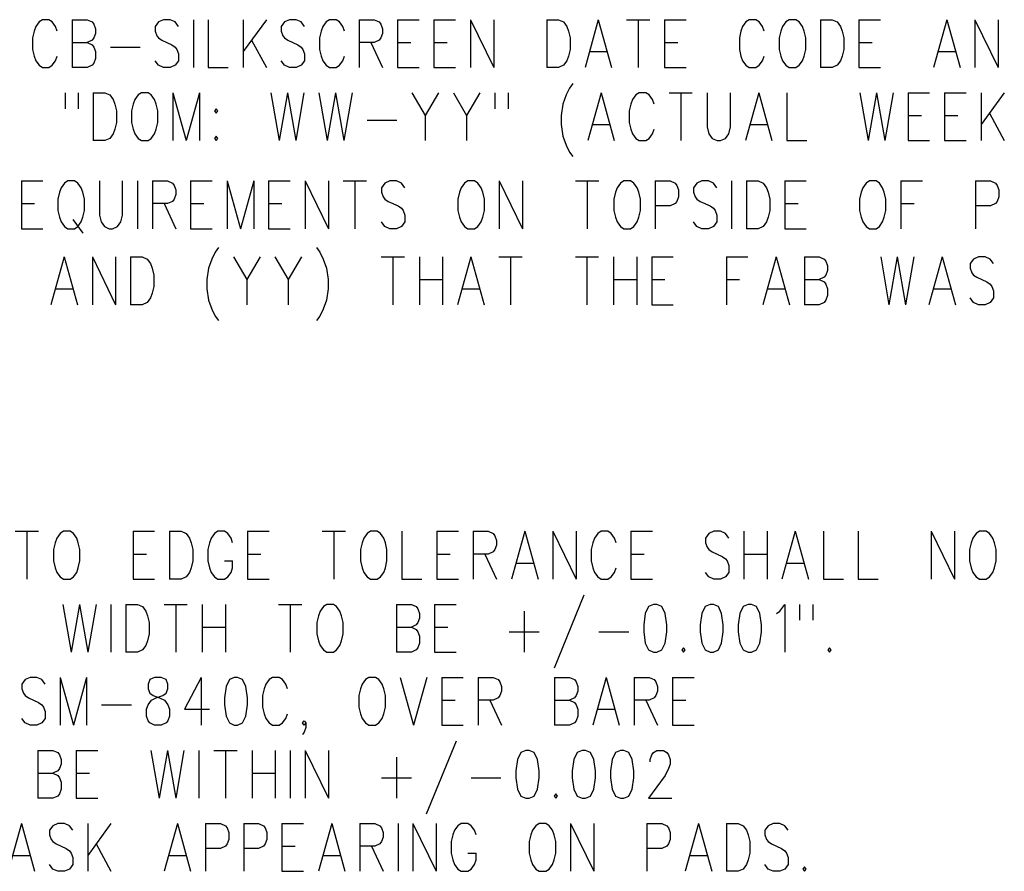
# Model space of a CAD drawing. Extents: x 0.9 to 16.1, y 0.6 to 10.4.
# Tile 10 of 31: x 5.1 to 6.9, y 3.8 to 5.4. Entities that reach past the tile are written whole.
import ezdxf

# ---------------------------------------------------------------- set-up
doc = ezdxf.new("R2010")
doc.units = 0
doc.layers.add('pho', color=1, linetype='CONTINUOUS')

msp = doc.modelspace()

# ---------------------------------------------------------------- linework, layer by layer
at = {"layer": 'pho', "color": 1}
for points in [[(5.13295, 5.37427), (5.12989, 5.38267), (5.12378, 5.39108), (5.11767, 5.39528), (5.10544, 5.39528), (5.09933, 5.39108), (5.09322, 5.38267), (5.09016, 5.37427), (5.08711, 5.36166), (5.08711, 5.34065), (5.09016, 5.32804), (5.09322, 5.31964), (5.09933, 5.31123), (5.10544, 5.30703), (5.11767, 5.30703), (5.12378, 5.31123), (5.12989, 5.31964), (5.13295, 5.32804)], [(5.16046, 5.39528), (5.16046, 5.30703)], [(5.16046, 5.39528), (5.18796, 5.39528), (5.19713, 5.39108), (5.20019, 5.38687), (5.20324, 5.37847), (5.20324, 5.37006), (5.20019, 5.36166), (5.19713, 5.35746), (5.18796, 5.35325)], [(5.35606, 5.38267), (5.34994, 5.39108), (5.34077, 5.39528), (5.32855, 5.39528), (5.31938, 5.39108), (5.31327, 5.38267), (5.31327, 5.37427), (5.31632, 5.36586), (5.31938, 5.36166), (5.32549, 5.35746), (5.34383, 5.34905), (5.34994, 5.34485), (5.353, 5.34065), (5.35606, 5.33224), (5.35606, 5.31964), (5.34994, 5.31123), (5.34077, 5.30703), (5.32855, 5.30703), (5.31938, 5.31123), (5.31327, 5.31964)], [(5.38356, 5.39528), (5.38356, 5.30703)], [(5.41107, 5.39528), (5.41107, 5.30703), (5.44774, 5.30703)], [(5.47525, 5.39528), (5.47525, 5.30703)], [(5.51804, 5.39528), (5.47525, 5.33644)], [(5.58833, 5.38267), (5.58222, 5.39108), (5.57305, 5.39528), (5.56082, 5.39528), (5.55166, 5.39108), (5.54554, 5.38267), (5.54554, 5.37427), (5.5486, 5.36586), (5.55166, 5.36166), (5.55777, 5.35746), (5.57611, 5.34905), (5.58222, 5.34485), (5.58527, 5.34065), (5.58833, 5.33224), (5.58833, 5.31964), (5.58222, 5.31123), (5.57305, 5.30703), (5.56082, 5.30703), (5.55166, 5.31123), (5.54554, 5.31964)], [(5.66168, 5.37427), (5.65862, 5.38267), (5.65251, 5.39108), (5.6464, 5.39528), (5.63417, 5.39528), (5.62806, 5.39108), (5.62195, 5.38267), (5.61889, 5.37427), (5.61584, 5.36166), (5.61584, 5.34065), (5.61889, 5.32804), (5.62195, 5.31964), (5.62806, 5.31123), (5.63417, 5.30703), (5.6464, 5.30703), (5.65251, 5.31123), (5.65862, 5.31964), (5.66168, 5.32804)], [(5.68919, 5.39528), (5.68919, 5.30703)], [(5.68919, 5.39528), (5.71669, 5.39528), (5.72586, 5.39108), (5.72892, 5.38687), (5.73197, 5.37847), (5.73197, 5.37006), (5.72892, 5.36166), (5.72586, 5.35746), (5.71669, 5.35325), (5.68919, 5.35325)], [(5.75948, 5.39528), (5.75948, 5.30703)], [(5.75948, 5.39528), (5.79921, 5.39528)], [(5.82672, 5.39528), (5.82672, 5.30703)], [(5.82672, 5.39528), (5.86645, 5.39528)], [(5.89396, 5.39528), (5.89396, 5.30703)], [(5.89396, 5.39528), (5.93674, 5.30703)], [(5.93674, 5.39528), (5.93674, 5.30703)], [(6.03454, 5.39528), (6.03454, 5.30703)], [(6.03454, 5.39528), (6.05594, 5.39528), (6.06511, 5.39108), (6.07122, 5.38267), (6.07427, 5.37427), (6.07733, 5.36166), (6.07733, 5.34065), (6.07427, 5.32804), (6.07122, 5.31964), (6.06511, 5.31123), (6.05594, 5.30703), (6.03454, 5.30703)], [(6.12929, 5.39528), (6.10484, 5.30703)], [(6.12929, 5.39528), (6.15374, 5.30703)], [(6.18124, 5.39528), (6.22403, 5.39528)], [(6.20264, 5.39528), (6.20264, 5.30703)], [(6.25154, 5.39528), (6.25154, 5.30703)], [(6.25154, 5.39528), (6.29127, 5.39528)], [(6.43491, 5.37427), (6.43186, 5.38267), (6.42574, 5.39108), (6.41963, 5.39528), (6.40741, 5.39528), (6.40129, 5.39108), (6.39518, 5.38267), (6.39212, 5.37427), (6.38907, 5.36166), (6.38907, 5.34065), (6.39212, 5.32804), (6.39518, 5.31964), (6.40129, 5.31123), (6.40741, 5.30703), (6.41963, 5.30703), (6.42574, 5.31123), (6.43186, 5.31964), (6.43491, 5.32804)], [(6.48076, 5.39528), (6.47464, 5.39108), (6.46853, 5.38267), (6.46547, 5.37427), (6.46242, 5.36166), (6.46242, 5.34065), (6.46547, 5.32804), (6.46853, 5.31964), (6.47464, 5.31123), (6.48076, 5.30703), (6.49298, 5.30703), (6.49909, 5.31123), (6.50521, 5.31964), (6.50826, 5.32804), (6.51132, 5.34065), (6.51132, 5.36166), (6.50826, 5.37427), (6.50521, 5.38267), (6.49909, 5.39108), (6.49298, 5.39528), (6.48076, 5.39528)], [(6.53882, 5.39528), (6.53882, 5.30703)], [(6.53882, 5.39528), (6.56022, 5.39528), (6.56939, 5.39108), (6.5755, 5.38267), (6.57856, 5.37427), (6.58161, 5.36166), (6.58161, 5.34065), (6.57856, 5.32804), (6.5755, 5.31964), (6.56939, 5.31123), (6.56022, 5.30703), (6.53882, 5.30703)], [(6.60912, 5.39528), (6.60912, 5.30703)], [(6.60912, 5.39528), (6.64885, 5.39528)], [(6.7711, 5.39528), (6.74665, 5.30703)], [(6.7711, 5.39528), (6.79555, 5.30703)], [(6.82306, 5.39528), (6.82306, 5.30703)], [(6.82306, 5.39528), (6.86584, 5.30703)], [(6.86584, 5.39528), (6.86584, 5.30703)], [(5.16046, 5.35325), (5.18796, 5.35325), (5.19713, 5.34905), (5.20019, 5.34485), (5.20324, 5.33644), (5.20324, 5.32384), (5.20019, 5.31543), (5.19713, 5.31123), (5.18796, 5.30703), (5.16046, 5.30703)], [(5.49053, 5.35746), (5.51804, 5.30703)], [(5.71058, 5.35325), (5.73197, 5.30703)], [(5.75948, 5.35325), (5.78393, 5.35325)], [(5.82672, 5.35325), (5.85117, 5.35325)], [(6.25154, 5.35325), (6.27599, 5.35325)], [(6.60912, 5.35325), (6.63357, 5.35325)], [(5.23075, 5.34485), (5.28576, 5.34485)], [(6.11401, 5.33644), (6.14457, 5.33644)], [(6.75582, 5.33644), (6.78638, 5.33644)], [(5.75948, 5.30703), (5.79921, 5.30703)], [(5.82672, 5.30703), (5.86645, 5.30703)], [(6.25154, 5.30703), (6.29127, 5.30703)], [(6.60912, 5.30703), (6.64885, 5.30703)], [(6.08242, 5.27761), (6.07631, 5.26921), (6.0702, 5.2566), (6.06409, 5.23979), (6.06103, 5.21878), (6.06103, 5.20197), (6.06409, 5.18096), (6.0702, 5.16415), (6.07631, 5.15154), (6.08242, 5.14314)], [(5.14721, 5.2608), (5.14721, 5.23139)], [(5.17166, 5.2608), (5.17166, 5.23139)], [(5.19917, 5.2608), (5.19917, 5.17255)], [(5.19917, 5.2608), (5.22056, 5.2608), (5.22973, 5.2566), (5.23584, 5.2482), (5.2389, 5.23979), (5.24196, 5.22718), (5.24196, 5.20617), (5.2389, 5.19357), (5.23584, 5.18516), (5.22973, 5.17676), (5.22056, 5.17255), (5.19917, 5.17255)], [(5.2878, 5.2608), (5.28169, 5.2566), (5.27557, 5.2482), (5.27252, 5.23979), (5.26946, 5.22718), (5.26946, 5.20617), (5.27252, 5.19357), (5.27557, 5.18516), (5.28169, 5.17676), (5.2878, 5.17255), (5.30002, 5.17255), (5.30614, 5.17676), (5.31225, 5.18516), (5.31531, 5.19357), (5.31836, 5.20617), (5.31836, 5.22718), (5.31531, 5.23979), (5.31225, 5.2482), (5.30614, 5.2566), (5.30002, 5.2608), (5.2878, 5.2608)], [(5.34587, 5.2608), (5.34587, 5.17255)], [(5.34587, 5.2608), (5.37032, 5.17255)], [(5.39477, 5.2608), (5.37032, 5.17255)], [(5.39477, 5.2608), (5.39477, 5.17255)], [(5.52619, 5.2608), (5.54147, 5.17255)], [(5.55675, 5.2608), (5.54147, 5.17255)], [(5.55675, 5.2608), (5.57203, 5.17255)], [(5.58731, 5.2608), (5.57203, 5.17255)], [(5.61482, 5.2608), (5.6301, 5.17255)], [(5.64538, 5.2608), (5.6301, 5.17255)], [(5.64538, 5.2608), (5.66066, 5.17255)], [(5.67594, 5.2608), (5.66066, 5.17255)], [(5.78597, 5.2608), (5.81042, 5.21878), (5.81042, 5.17255)], [(5.83487, 5.2608), (5.81042, 5.21878)], [(5.86237, 5.2608), (5.88682, 5.21878), (5.88682, 5.17255)], [(5.91127, 5.2608), (5.88682, 5.21878)], [(5.93878, 5.2608), (5.93878, 5.23139)], [(5.96323, 5.2608), (5.96323, 5.23139)], [(6.13438, 5.2608), (6.10993, 5.17255)], [(6.13438, 5.2608), (6.15883, 5.17255)], [(6.23218, 5.23979), (6.22912, 5.2482), (6.22301, 5.2566), (6.2169, 5.2608), (6.20467, 5.2608), (6.19856, 5.2566), (6.19245, 5.2482), (6.18939, 5.23979), (6.18634, 5.22718), (6.18634, 5.20617), (6.18939, 5.19357), (6.19245, 5.18516), (6.19856, 5.17676), (6.20467, 5.17255), (6.2169, 5.17255), (6.22301, 5.17676), (6.22912, 5.18516), (6.23218, 5.19357)], [(6.25969, 5.2608), (6.30247, 5.2608)], [(6.28108, 5.2608), (6.28108, 5.17255)], [(6.32998, 5.2608), (6.32998, 5.19777), (6.33304, 5.18516), (6.33915, 5.17676), (6.34832, 5.17255), (6.35443, 5.17255), (6.3636, 5.17676), (6.36971, 5.18516), (6.37277, 5.19777), (6.37277, 5.2608)], [(6.42472, 5.2608), (6.40027, 5.17255)], [(6.42472, 5.2608), (6.44917, 5.17255)], [(6.47668, 5.2608), (6.47668, 5.17255), (6.51336, 5.17255)], [(6.61116, 5.2608), (6.62644, 5.17255)], [(6.64172, 5.2608), (6.62644, 5.17255)], [(6.64172, 5.2608), (6.657, 5.17255)], [(6.67228, 5.2608), (6.657, 5.17255)], [(6.69979, 5.2608), (6.69979, 5.17255)], [(6.69979, 5.2608), (6.73952, 5.2608)], [(6.76702, 5.2608), (6.76702, 5.17255)], [(6.76702, 5.2608), (6.80676, 5.2608)], [(6.83426, 5.2608), (6.83426, 5.17255)], [(6.87705, 5.2608), (6.83426, 5.20197)], [(5.42533, 5.23139), (5.42227, 5.22718), (5.42533, 5.22298), (5.42839, 5.22718), (5.42533, 5.23139)], [(6.84954, 5.22298), (6.87705, 5.17255)], [(5.70345, 5.21037), (5.75846, 5.21037)], [(6.69979, 5.21878), (6.72424, 5.21878)], [(6.76702, 5.21878), (6.79147, 5.21878)], [(6.1191, 5.20197), (6.14966, 5.20197)], [(6.40944, 5.20197), (6.44001, 5.20197)], [(5.42533, 5.18096), (5.42227, 5.17676), (5.42533, 5.17255), (5.42839, 5.17676), (5.42533, 5.18096)], [(6.69979, 5.17255), (6.73952, 5.17255)], [(6.76702, 5.17255), (6.80676, 5.17255)], [(5.06681, 5.09854), (5.06681, 5.01029)], [(5.06681, 5.09854), (5.10654, 5.09854)], [(5.15239, 5.09854), (5.14628, 5.09433)], [(5.17073, 5.09433), (5.16461, 5.09854), (5.15239, 5.09854)], [(5.21046, 5.09854), (5.21046, 5.0355), (5.21351, 5.02289), (5.21963, 5.01449)], [(5.24408, 5.01449), (5.25019, 5.02289), (5.25324, 5.0355), (5.25324, 5.09854)], [(5.28075, 5.09854), (5.28075, 5.01029)], [(5.30826, 5.09854), (5.30826, 5.01029)], [(5.30826, 5.09854), (5.33576, 5.09854), (5.34493, 5.09433), (5.34799, 5.09013), (5.35104, 5.08173), (5.35104, 5.07332), (5.34799, 5.06492), (5.34493, 5.06071)], [(5.37855, 5.09854), (5.37855, 5.01029)], [(5.37855, 5.09854), (5.41828, 5.09854)], [(5.44579, 5.09854), (5.44579, 5.01029)], [(5.44579, 5.09854), (5.47024, 5.01029)], [(5.49469, 5.09854), (5.47024, 5.01029)], [(5.49469, 5.09854), (5.49469, 5.01029)], [(5.52219, 5.09854), (5.52219, 5.01029)], [(5.52219, 5.09854), (5.56193, 5.09854)], [(5.58943, 5.09854), (5.58943, 5.01029)], [(5.58943, 5.09854), (5.63222, 5.01029)], [(5.63222, 5.09854), (5.63222, 5.01029)], [(5.65973, 5.09854), (5.70251, 5.09854)], [(5.68112, 5.09854), (5.68112, 5.01029)], [(5.75753, 5.09854), (5.7453, 5.09854), (5.73613, 5.09433), (5.73002, 5.08593), (5.73002, 5.07752), (5.73308, 5.06912)], [(5.77281, 5.08593), (5.76669, 5.09433), (5.75753, 5.09854)], [(5.88894, 5.09854), (5.88283, 5.09433), (5.87672, 5.08593), (5.87366, 5.07752), (5.87061, 5.06492), (5.87061, 5.04391), (5.87366, 5.0313), (5.87672, 5.02289), (5.88283, 5.01449), (5.88894, 5.01029), (5.90117, 5.01029), (5.90728, 5.01449), (5.91339, 5.02289), (5.91645, 5.0313), (5.91951, 5.04391), (5.91951, 5.06492), (5.91645, 5.07752), (5.91339, 5.08593), (5.90728, 5.09433), (5.90117, 5.09854), (5.88894, 5.09854)], [(5.94701, 5.09854), (5.94701, 5.01029)], [(5.94701, 5.09854), (5.9898, 5.01029)], [(5.9898, 5.09854), (5.9898, 5.01029)], [(6.0876, 5.09854), (6.13039, 5.09854)], [(6.10899, 5.09854), (6.10899, 5.01029)], [(6.17623, 5.09854), (6.17012, 5.09433), (6.16401, 5.08593), (6.16095, 5.07752), (6.15789, 5.06492), (6.15789, 5.04391), (6.16095, 5.0313), (6.16401, 5.02289), (6.17012, 5.01449), (6.17623, 5.01029), (6.18846, 5.01029), (6.19457, 5.01449), (6.20068, 5.02289), (6.20374, 5.0313), (6.20679, 5.04391), (6.20679, 5.06492), (6.20374, 5.07752), (6.20068, 5.08593), (6.19457, 5.09433), (6.18846, 5.09854), (6.17623, 5.09854)], [(6.2343, 5.09854), (6.2343, 5.01029)], [(6.2343, 5.09854), (6.26181, 5.09854), (6.27098, 5.09433)], [(6.31988, 5.09854), (6.31071, 5.09433), (6.30459, 5.08593), (6.30459, 5.07752), (6.30765, 5.06912), (6.31071, 5.06492), (6.31682, 5.06071)], [(6.34738, 5.08593), (6.34127, 5.09433), (6.3321, 5.09854), (6.31988, 5.09854)], [(6.37489, 5.09854), (6.37489, 5.01029)], [(6.40239, 5.09854), (6.40239, 5.01029)], [(6.40239, 5.09854), (6.42379, 5.09854), (6.43296, 5.09433), (6.43907, 5.08593), (6.44213, 5.07752)], [(6.47269, 5.09854), (6.47269, 5.01029)], [(6.47269, 5.09854), (6.51242, 5.09854)], [(6.62856, 5.09854), (6.62244, 5.09433), (6.61633, 5.08593), (6.61328, 5.07752)], [(6.61328, 5.0313), (6.61633, 5.02289), (6.62244, 5.01449), (6.62856, 5.01029), (6.64078, 5.01029), (6.64689, 5.01449), (6.65301, 5.02289), (6.65606, 5.0313), (6.65912, 5.04391), (6.65912, 5.06492), (6.65606, 5.07752), (6.65301, 5.08593), (6.64689, 5.09433), (6.64078, 5.09854), (6.62856, 5.09854)], [(6.68663, 5.09854), (6.68663, 5.01029)], [(6.68663, 5.09854), (6.72636, 5.09854)], [(6.82416, 5.09854), (6.82416, 5.01029)], [(6.82416, 5.09854), (6.85166, 5.09854), (6.86083, 5.09433), (6.86389, 5.09013), (6.86694, 5.08173), (6.86694, 5.06912), (6.86389, 5.06071)], [(5.14628, 5.09433), (5.14016, 5.08593), (5.13711, 5.07752), (5.13405, 5.06492), (5.13405, 5.04391), (5.13711, 5.0313), (5.14016, 5.02289), (5.14628, 5.01449)], [(5.17073, 5.01449), (5.17684, 5.02289), (5.17989, 5.0313), (5.18295, 5.04391), (5.18295, 5.06492), (5.17989, 5.07752), (5.17684, 5.08593), (5.17073, 5.09433)], [(6.27098, 5.09433), (6.27403, 5.09013), (6.27709, 5.08173), (6.27709, 5.06912), (6.27403, 5.06071)], [(6.44213, 5.07752), (6.44518, 5.06492), (6.44518, 5.04391), (6.44213, 5.0313)], [(6.61328, 5.07752), (6.61022, 5.06492), (6.61022, 5.04391), (6.61328, 5.0313)], [(5.34493, 5.06071), (5.33576, 5.05651), (5.30826, 5.05651)], [(5.73308, 5.06912), (5.73613, 5.06492), (5.74224, 5.06071)], [(5.74224, 5.06071), (5.76058, 5.05231), (5.76669, 5.04811), (5.76975, 5.04391), (5.77281, 5.0355), (5.77281, 5.02289), (5.76669, 5.01449), (5.75753, 5.01029)], [(6.27403, 5.06071), (6.27098, 5.05651)], [(6.31682, 5.06071), (6.33516, 5.05231), (6.34127, 5.04811), (6.34433, 5.04391)], [(6.86389, 5.06071), (6.86083, 5.05651), (6.85166, 5.05231), (6.82416, 5.05231)], [(5.06681, 5.05651), (5.09126, 5.05651)], [(5.32965, 5.05651), (5.35104, 5.01029)], [(5.37855, 5.05651), (5.403, 5.05651)], [(5.52219, 5.05651), (5.54664, 5.05651)], [(6.27098, 5.05651), (6.26181, 5.05231), (6.2343, 5.05231)], [(6.34433, 5.04391), (6.34738, 5.0355), (6.34738, 5.02289), (6.34127, 5.01449), (6.3321, 5.01029), (6.31988, 5.01029)], [(6.47269, 5.05651), (6.49714, 5.05651)], [(6.68663, 5.05651), (6.71108, 5.05651)], [(5.16156, 5.0271), (5.17989, 5.00188)], [(6.44213, 5.0313), (6.43907, 5.02289), (6.43296, 5.01449), (6.42379, 5.01029), (6.40239, 5.01029)], [(5.06681, 5.01029), (5.10654, 5.01029)], [(5.14628, 5.01449), (5.15239, 5.01029), (5.16461, 5.01029), (5.17073, 5.01449)], [(5.21963, 5.01449), (5.22879, 5.01029), (5.23491, 5.01029), (5.24408, 5.01449)], [(5.37855, 5.01029), (5.41828, 5.01029)], [(5.52219, 5.01029), (5.56193, 5.01029)], [(5.75753, 5.01029), (5.7453, 5.01029), (5.73613, 5.01449), (5.73002, 5.02289)], [(6.31988, 5.01029), (6.31071, 5.01449), (6.30459, 5.02289)], [(6.47269, 5.01029), (6.51242, 5.01029)], [(5.42994, 4.97549), (5.42382, 4.96709), (5.41771, 4.95448), (5.4116, 4.93767), (5.40854, 4.91666), (5.40854, 4.89985), (5.4116, 4.87884), (5.41771, 4.86203), (5.42382, 4.84942), (5.42994, 4.84102)], [(5.61025, 4.97549), (5.61637, 4.96709), (5.62248, 4.95448), (5.62859, 4.93767), (5.63165, 4.91666), (5.63165, 4.89985), (5.62859, 4.87884), (5.62248, 4.86203), (5.61637, 4.84942), (5.61025, 4.84102)], [(5.1457, 4.95868), (5.12125, 4.87043)], [(5.1457, 4.95868), (5.17015, 4.87043)], [(5.19766, 4.95868), (5.19766, 4.87043)], [(5.19766, 4.95868), (5.24045, 4.87043)], [(5.24045, 4.95868), (5.24045, 4.87043)], [(5.26795, 4.95868), (5.26795, 4.87043)], [(5.26795, 4.95868), (5.28935, 4.95868), (5.29852, 4.95448), (5.30463, 4.94608), (5.30769, 4.93767), (5.31074, 4.92506), (5.31074, 4.90405), (5.30769, 4.89144), (5.30463, 4.88304), (5.29852, 4.87464), (5.28935, 4.87043), (5.26795, 4.87043)], [(5.45744, 4.95868), (5.48189, 4.91666), (5.48189, 4.87043)], [(5.50634, 4.95868), (5.48189, 4.91666)], [(5.53385, 4.95868), (5.5583, 4.91666), (5.5583, 4.87043)], [(5.58275, 4.95868), (5.5583, 4.91666)], [(5.72945, 4.95868), (5.77224, 4.95868)], [(5.75084, 4.95868), (5.75084, 4.87043)], [(5.79974, 4.95868), (5.79974, 4.87043)], [(5.84253, 4.95868), (5.84253, 4.87043)], [(5.89449, 4.95868), (5.87004, 4.87043)], [(5.89449, 4.95868), (5.91894, 4.87043)], [(5.94644, 4.95868), (5.98923, 4.95868)], [(5.96784, 4.95868), (5.96784, 4.87043)], [(6.08703, 4.95868), (6.12982, 4.95868)], [(6.10842, 4.95868), (6.10842, 4.87043)], [(6.15732, 4.95868), (6.15732, 4.87043)], [(6.20011, 4.95868), (6.20011, 4.87043)], [(6.22762, 4.95868), (6.22762, 4.87043)], [(6.22762, 4.95868), (6.26735, 4.95868)], [(6.36515, 4.95868), (6.36515, 4.87043)], [(6.36515, 4.95868), (6.40488, 4.95868)], [(6.45684, 4.95868), (6.43239, 4.87043)], [(6.45684, 4.95868), (6.48129, 4.87043)], [(6.50879, 4.95868), (6.50879, 4.87043)], [(6.50879, 4.95868), (6.5363, 4.95868), (6.54547, 4.95448), (6.54852, 4.95028), (6.55158, 4.94187), (6.55158, 4.93347), (6.54852, 4.92506), (6.54547, 4.92086), (6.5363, 4.91666)], [(6.64938, 4.95868), (6.66466, 4.87043)], [(6.67994, 4.95868), (6.66466, 4.87043)], [(6.67994, 4.95868), (6.69522, 4.87043)], [(6.7105, 4.95868), (6.69522, 4.87043)], [(6.76246, 4.95868), (6.73801, 4.87043)], [(6.76246, 4.95868), (6.78691, 4.87043)], [(6.8572, 4.94608), (6.85109, 4.95448), (6.84192, 4.95868), (6.8297, 4.95868), (6.82053, 4.95448), (6.81442, 4.94608), (6.81442, 4.93767), (6.81747, 4.92927), (6.82053, 4.92506), (6.82664, 4.92086), (6.84498, 4.91246), (6.85109, 4.90825), (6.85415, 4.90405), (6.8572, 4.89565), (6.8572, 4.88304), (6.85109, 4.87464), (6.84192, 4.87043), (6.8297, 4.87043), (6.82053, 4.87464), (6.81442, 4.88304)], [(5.79974, 4.91666), (5.84253, 4.91666)], [(6.15732, 4.91666), (6.20011, 4.91666)], [(6.22762, 4.91666), (6.25207, 4.91666)], [(6.36515, 4.91666), (6.3896, 4.91666)], [(6.50879, 4.91666), (6.5363, 4.91666), (6.54547, 4.91246), (6.54852, 4.90825), (6.55158, 4.89985), (6.55158, 4.88724), (6.54852, 4.87884), (6.54547, 4.87464), (6.5363, 4.87043), (6.50879, 4.87043)], [(5.13042, 4.89985), (5.16099, 4.89985)], [(5.8792, 4.89985), (5.90977, 4.89985)], [(6.44155, 4.89985), (6.47212, 4.89985)], [(6.74718, 4.89985), (6.77774, 4.89985)], [(6.22762, 4.87043), (6.26735, 4.87043)], [(5.05557, 4.45306), (5.09835, 4.45306)], [(5.07696, 4.45306), (5.07696, 4.36481)], [(5.1442, 4.45306), (5.13808, 4.44885), (5.13197, 4.44045), (5.12892, 4.43204), (5.12586, 4.41944), (5.12586, 4.39843), (5.12892, 4.38582), (5.13197, 4.37741), (5.13808, 4.36901), (5.1442, 4.36481), (5.15642, 4.36481), (5.16253, 4.36901), (5.16865, 4.37741), (5.1717, 4.38582), (5.17476, 4.39843), (5.17476, 4.41944), (5.1717, 4.43204), (5.16865, 4.44045), (5.16253, 4.44885), (5.15642, 4.45306), (5.1442, 4.45306)], [(5.27256, 4.45306), (5.27256, 4.36481)], [(5.27256, 4.45306), (5.31229, 4.45306)], [(5.3398, 4.45306), (5.3398, 4.36481)], [(5.3398, 4.45306), (5.36119, 4.45306), (5.37036, 4.44885), (5.37647, 4.44045), (5.37953, 4.43204), (5.38258, 4.41944), (5.38258, 4.39843), (5.37953, 4.38582), (5.37647, 4.37741), (5.37036, 4.36901), (5.36119, 4.36481), (5.3398, 4.36481)], [(5.45593, 4.43204), (5.45288, 4.44045), (5.44677, 4.44885), (5.44065, 4.45306), (5.42843, 4.45306), (5.42232, 4.44885), (5.4162, 4.44045), (5.41315, 4.43204), (5.41009, 4.41944), (5.41009, 4.39843), (5.41315, 4.38582), (5.4162, 4.37741), (5.42232, 4.36901), (5.42843, 4.36481), (5.44065, 4.36481), (5.44677, 4.36901), (5.45288, 4.37741), (5.45593, 4.38582), (5.45593, 4.39843)], [(5.48344, 4.45306), (5.48344, 4.36481)], [(5.48344, 4.45306), (5.52317, 4.45306)], [(5.62097, 4.45306), (5.66376, 4.45306)], [(5.64237, 4.45306), (5.64237, 4.36481)], [(5.7096, 4.45306), (5.70349, 4.44885), (5.69738, 4.44045), (5.69432, 4.43204), (5.69127, 4.41944), (5.69127, 4.39843), (5.69432, 4.38582), (5.69738, 4.37741), (5.70349, 4.36901), (5.7096, 4.36481), (5.72183, 4.36481), (5.72794, 4.36901), (5.73405, 4.37741), (5.73711, 4.38582), (5.74017, 4.39843), (5.74017, 4.41944), (5.73711, 4.43204), (5.73405, 4.44045), (5.72794, 4.44885), (5.72183, 4.45306), (5.7096, 4.45306)], [(5.76767, 4.45306), (5.76767, 4.36481), (5.80435, 4.36481)], [(5.83185, 4.45306), (5.83185, 4.36481)], [(5.83185, 4.45306), (5.87158, 4.45306)], [(5.89909, 4.45306), (5.89909, 4.36481)], [(5.89909, 4.45306), (5.9266, 4.45306), (5.93577, 4.44885), (5.93882, 4.44465), (5.94188, 4.43625), (5.94188, 4.42784), (5.93882, 4.41944), (5.93577, 4.41523)], [(5.99383, 4.45306), (5.96938, 4.36481)], [(5.99383, 4.45306), (6.01828, 4.36481)], [(6.04579, 4.45306), (6.04579, 4.36481)], [(6.04579, 4.45306), (6.08858, 4.36481)], [(6.08858, 4.45306), (6.08858, 4.36481)], [(6.16193, 4.43204), (6.15887, 4.44045), (6.15276, 4.44885), (6.14665, 4.45306), (6.13442, 4.45306), (6.12831, 4.44885), (6.1222, 4.44045), (6.11914, 4.43204), (6.11608, 4.41944), (6.11608, 4.39843), (6.11914, 4.38582), (6.1222, 4.37741), (6.12831, 4.36901), (6.13442, 4.36481), (6.14665, 4.36481), (6.15276, 4.36901), (6.15887, 4.37741), (6.16193, 4.38582)], [(6.18943, 4.45306), (6.18943, 4.36481)], [(6.18943, 4.45306), (6.22917, 4.45306)], [(6.36975, 4.44045), (6.36364, 4.44885), (6.35447, 4.45306), (6.34225, 4.45306), (6.33308, 4.44885), (6.32697, 4.44045), (6.32697, 4.43204), (6.33002, 4.42364), (6.33308, 4.41944), (6.33919, 4.41523)], [(6.39726, 4.45306), (6.39726, 4.36481)], [(6.44005, 4.45306), (6.44005, 4.36481)], [(6.492, 4.45306), (6.46755, 4.36481)], [(6.492, 4.45306), (6.51645, 4.36481)], [(6.54396, 4.45306), (6.54396, 4.36481), (6.58063, 4.36481)], [(6.60814, 4.45306), (6.60814, 4.36481), (6.64482, 4.36481)], [(6.74262, 4.45306), (6.74262, 4.36481)], [(6.74262, 4.45306), (6.7854, 4.36481)], [(6.7854, 4.45306), (6.7854, 4.36481)], [(6.83125, 4.45306), (6.82513, 4.44885), (6.81902, 4.44045), (6.81597, 4.43204), (6.81291, 4.41944), (6.81291, 4.39843), (6.81597, 4.38582), (6.81902, 4.37741), (6.82513, 4.36901), (6.83125, 4.36481), (6.84347, 4.36481), (6.84958, 4.36901), (6.8557, 4.37741), (6.85875, 4.38582), (6.86181, 4.39843), (6.86181, 4.41944), (6.85875, 4.43204), (6.8557, 4.44045), (6.84958, 4.44885), (6.84347, 4.45306), (6.83125, 4.45306)], [(5.27256, 4.41103), (5.29701, 4.41103)], [(5.48344, 4.41103), (5.50789, 4.41103)], [(5.83185, 4.41103), (5.8563, 4.41103)], [(5.93577, 4.41523), (5.9266, 4.41103), (5.89909, 4.41103)], [(5.92048, 4.41103), (5.94188, 4.36481)], [(6.18943, 4.41103), (6.21388, 4.41103)], [(6.33919, 4.41523), (6.35753, 4.40683), (6.36364, 4.40263), (6.3667, 4.39843), (6.36975, 4.39002), (6.36975, 4.37741), (6.36364, 4.36901), (6.35447, 4.36481), (6.34225, 4.36481), (6.33308, 4.36901), (6.32697, 4.37741)], [(6.39726, 4.41103), (6.44005, 4.41103)], [(5.44065, 4.39843), (5.45593, 4.39843)], [(5.97855, 4.39422), (6.00912, 4.39422)], [(6.47672, 4.39422), (6.50728, 4.39422)], [(5.27256, 4.36481), (5.31229, 4.36481)], [(5.48344, 4.36481), (5.52317, 4.36481)], [(5.83185, 4.36481), (5.87158, 4.36481)], [(6.18943, 4.36481), (6.22917, 4.36481)], [(6.10284, 4.33539), (6.04783, 4.20092)], [(5.14318, 4.31858), (5.15846, 4.23033)], [(5.17374, 4.31858), (5.15846, 4.23033)], [(5.17374, 4.31858), (5.18902, 4.23033)], [(5.2043, 4.31858), (5.18902, 4.23033)], [(5.23181, 4.31858), (5.23181, 4.23033)], [(5.25932, 4.31858), (5.25932, 4.23033)], [(5.25932, 4.31858), (5.28071, 4.31858), (5.28988, 4.31438), (5.29599, 4.30597), (5.29905, 4.29757), (5.3021, 4.28496), (5.3021, 4.26395), (5.29905, 4.25134), (5.29599, 4.24294), (5.28988, 4.23453), (5.28071, 4.23033), (5.25932, 4.23033)], [(5.32961, 4.31858), (5.3724, 4.31858)], [(5.351, 4.31858), (5.351, 4.23033)], [(5.3999, 4.31858), (5.3999, 4.23033)], [(5.44269, 4.31858), (5.44269, 4.23033)], [(5.54049, 4.31858), (5.58328, 4.31858)], [(5.56188, 4.31858), (5.56188, 4.23033)], [(5.62912, 4.31858), (5.62301, 4.31438), (5.6169, 4.30597), (5.61384, 4.29757), (5.61078, 4.28496), (5.61078, 4.26395), (5.61384, 4.25134), (5.6169, 4.24294), (5.62301, 4.23453), (5.62912, 4.23033), (5.64135, 4.23033), (5.64746, 4.23453), (5.65357, 4.24294), (5.65663, 4.25134), (5.65968, 4.26395), (5.65968, 4.28496), (5.65663, 4.29757), (5.65357, 4.30597), (5.64746, 4.31438), (5.64135, 4.31858), (5.62912, 4.31858)], [(5.75748, 4.31858), (5.75748, 4.23033)], [(5.75748, 4.31858), (5.78499, 4.31858), (5.79416, 4.31438), (5.79722, 4.31018), (5.80027, 4.30177), (5.80027, 4.29337), (5.79722, 4.28496), (5.79416, 4.28076), (5.78499, 4.27656)], [(5.82778, 4.31858), (5.82778, 4.23033)], [(5.82778, 4.31858), (5.86751, 4.31858)], [(6.2312, 4.31858), (6.22203, 4.31438), (6.21592, 4.30177), (6.21287, 4.28076), (6.21287, 4.26815), (6.21592, 4.24714), (6.22203, 4.23453), (6.2312, 4.23033), (6.23732, 4.23033), (6.24648, 4.23453), (6.2526, 4.24714), (6.25565, 4.26815), (6.25565, 4.28076), (6.2526, 4.30177), (6.24648, 4.31438), (6.23732, 4.31858), (6.2312, 4.31858)], [(6.33512, 4.31858), (6.32595, 4.31438), (6.31983, 4.30177), (6.31678, 4.28076), (6.31678, 4.26815), (6.31983, 4.24714), (6.32595, 4.23453), (6.33512, 4.23033), (6.34123, 4.23033), (6.3504, 4.23453), (6.35651, 4.24714), (6.35957, 4.26815), (6.35957, 4.28076), (6.35651, 4.30177), (6.3504, 4.31438), (6.34123, 4.31858), (6.33512, 4.31858)], [(6.40541, 4.31858), (6.39624, 4.31438), (6.39013, 4.30177), (6.38707, 4.28076), (6.38707, 4.26815), (6.39013, 4.24714), (6.39624, 4.23453), (6.40541, 4.23033), (6.41152, 4.23033), (6.42069, 4.23453), (6.4268, 4.24714), (6.42986, 4.26815), (6.42986, 4.28076), (6.4268, 4.30177), (6.42069, 4.31438), (6.41152, 4.31858), (6.40541, 4.31858)], [(6.45737, 4.30177), (6.46348, 4.30597), (6.47265, 4.31858), (6.47265, 4.23033)], [(6.50015, 4.31858), (6.50015, 4.28916)], [(6.5246, 4.31858), (6.5246, 4.28916)], [(5.99282, 4.30597), (5.99282, 4.23033)], [(5.3999, 4.27656), (5.44269, 4.27656)], [(5.75748, 4.27656), (5.78499, 4.27656), (5.79416, 4.27236), (5.79722, 4.26815), (5.80027, 4.25975), (5.80027, 4.24714), (5.79722, 4.23874), (5.79416, 4.23453), (5.78499, 4.23033), (5.75748, 4.23033)], [(5.82778, 4.27656), (5.85223, 4.27656)], [(5.96531, 4.26815), (6.02032, 4.26815)], [(6.13035, 4.26815), (6.18536, 4.26815)], [(5.82778, 4.23033), (5.86751, 4.23033)], [(6.28622, 4.23874), (6.28316, 4.23453), (6.28622, 4.23033), (6.28927, 4.23453), (6.28622, 4.23874)], [(6.55517, 4.23874), (6.55211, 4.23453), (6.55517, 4.23033), (6.55822, 4.23453), (6.55517, 4.23874)], [(5.11058, 4.1715), (5.10447, 4.1799), (5.0953, 4.18411), (5.08307, 4.18411), (5.0739, 4.1799), (5.06779, 4.1715), (5.06779, 4.16309), (5.07085, 4.15469), (5.0739, 4.15049), (5.08002, 4.14628)], [(5.13808, 4.18411), (5.13808, 4.09586)], [(5.13808, 4.18411), (5.16253, 4.09586)], [(5.18698, 4.18411), (5.16253, 4.09586)], [(5.18698, 4.18411), (5.18698, 4.09586)], [(5.31229, 4.18411), (5.30312, 4.1799), (5.30007, 4.1715), (5.30007, 4.16309), (5.30312, 4.15469), (5.30923, 4.15049), (5.32146, 4.14628)], [(5.31535, 4.14628), (5.32757, 4.15049), (5.33368, 4.15469), (5.33674, 4.16309), (5.33674, 4.1715), (5.33368, 4.1799), (5.32452, 4.18411), (5.31229, 4.18411)], [(5.39787, 4.18411), (5.3673, 4.12527), (5.41315, 4.12527)], [(5.39787, 4.18411), (5.39787, 4.09586)], [(5.45899, 4.18411), (5.44982, 4.1799), (5.44371, 4.1673), (5.44065, 4.14628)], [(5.48344, 4.14628), (5.48038, 4.1673), (5.47427, 4.1799), (5.4651, 4.18411), (5.45899, 4.18411)], [(5.55679, 4.16309), (5.55373, 4.1715), (5.54762, 4.1799), (5.54151, 4.18411), (5.52928, 4.18411), (5.52317, 4.1799), (5.51706, 4.1715), (5.514, 4.16309), (5.51095, 4.15049), (5.51095, 4.12948), (5.514, 4.11687), (5.51706, 4.10846), (5.52317, 4.10006), (5.52928, 4.09586), (5.54151, 4.09586), (5.54762, 4.10006), (5.55373, 4.10846), (5.55679, 4.11687)], [(5.70655, 4.18411), (5.70043, 4.1799), (5.69432, 4.1715), (5.69127, 4.16309), (5.68821, 4.15049), (5.68821, 4.12948), (5.69127, 4.11687), (5.69432, 4.10846), (5.70043, 4.10006), (5.70655, 4.09586), (5.71877, 4.09586), (5.72488, 4.10006), (5.731, 4.10846), (5.73405, 4.11687), (5.73711, 4.12948), (5.73711, 4.15049), (5.73405, 4.16309), (5.731, 4.1715), (5.72488, 4.1799), (5.71877, 4.18411), (5.70655, 4.18411)], [(5.76462, 4.18411), (5.78907, 4.09586)], [(5.81352, 4.18411), (5.78907, 4.09586)], [(5.84102, 4.18411), (5.84102, 4.09586)], [(5.84102, 4.18411), (5.88075, 4.18411)], [(5.90826, 4.18411), (5.90826, 4.09586)], [(5.90826, 4.18411), (5.93577, 4.18411), (5.94493, 4.1799), (5.94799, 4.1757), (5.95105, 4.1673), (5.95105, 4.15889), (5.94799, 4.15049), (5.94493, 4.14628)], [(6.04885, 4.18411), (6.04885, 4.09586)], [(6.04885, 4.18411), (6.07635, 4.18411), (6.08552, 4.1799), (6.08858, 4.1757), (6.09163, 4.1673), (6.09163, 4.15889), (6.08858, 4.15049), (6.08552, 4.14628)], [(6.14359, 4.18411), (6.11914, 4.09586)], [(6.14359, 4.18411), (6.16804, 4.09586)], [(6.19555, 4.18411), (6.19555, 4.09586)], [(6.19555, 4.18411), (6.22305, 4.18411), (6.23222, 4.1799), (6.23528, 4.1757), (6.23833, 4.1673), (6.23833, 4.15889), (6.23528, 4.15049), (6.23222, 4.14628)], [(6.26584, 4.18411), (6.26584, 4.09586)], [(6.26584, 4.18411), (6.30557, 4.18411)], [(5.08002, 4.14628), (5.09835, 4.13788), (5.10447, 4.13368), (5.10752, 4.12948), (5.11058, 4.12107), (5.11058, 4.10846), (5.10447, 4.10006), (5.0953, 4.09586), (5.08307, 4.09586), (5.0739, 4.10006), (5.06779, 4.10846)], [(5.32146, 4.14628), (5.33063, 4.14208), (5.33674, 4.13368), (5.3398, 4.12527), (5.3398, 4.11267), (5.33674, 4.10426), (5.33368, 4.10006), (5.32452, 4.09586), (5.31229, 4.09586), (5.30312, 4.10006), (5.30007, 4.10426), (5.29701, 4.11267), (5.29701, 4.12527), (5.30007, 4.13368), (5.30618, 4.14208), (5.31535, 4.14628)], [(5.44065, 4.14628), (5.44065, 4.13368), (5.44371, 4.11267), (5.44982, 4.10006), (5.45899, 4.09586), (5.4651, 4.09586), (5.47427, 4.10006), (5.48038, 4.11267), (5.48344, 4.13368), (5.48344, 4.14628)], [(5.84102, 4.14208), (5.86547, 4.14208)], [(5.94493, 4.14628), (5.93577, 4.14208), (5.90826, 4.14208)], [(5.92965, 4.14208), (5.95105, 4.09586)], [(6.04885, 4.14208), (6.07635, 4.14208), (6.08552, 4.13788), (6.08858, 4.13368), (6.09163, 4.12527), (6.09163, 4.11267), (6.08858, 4.10426), (6.08552, 4.10006), (6.07635, 4.09586), (6.04885, 4.09586)], [(6.08552, 4.14628), (6.07635, 4.14208)], [(6.23222, 4.14628), (6.22305, 4.14208), (6.19555, 4.14208)], [(6.21694, 4.14208), (6.23833, 4.09586)], [(6.26584, 4.14208), (6.29029, 4.14208)], [(5.21449, 4.13368), (5.2695, 4.13368)], [(6.12831, 4.12527), (6.15887, 4.12527)], [(5.59041, 4.10006), (5.58735, 4.09586), (5.5843, 4.10006), (5.58735, 4.10426), (5.59041, 4.10006), (5.59041, 4.09165), (5.58735, 4.08325), (5.5843, 4.07905)], [(5.84102, 4.09586), (5.88075, 4.09586)], [(6.26584, 4.09586), (6.30557, 4.09586)], [(5.86751, 4.06644), (5.8125, 3.93197)], [(5.09733, 4.04963), (5.09733, 3.96138)], [(5.09733, 4.04963), (5.12484, 4.04963), (5.13401, 4.04543), (5.13707, 4.04123), (5.14012, 4.03282), (5.14012, 4.02442), (5.13707, 4.01601), (5.13401, 4.01181), (5.12484, 4.00761)], [(5.16763, 4.04963), (5.16763, 3.96138)], [(5.16763, 4.04963), (5.20736, 4.04963)], [(5.30516, 4.04963), (5.32044, 3.96138)], [(5.33572, 4.04963), (5.32044, 3.96138)], [(5.33572, 4.04963), (5.351, 3.96138)], [(5.36628, 4.04963), (5.351, 3.96138)], [(5.39379, 4.04963), (5.39379, 3.96138)], [(5.4213, 4.04963), (5.46408, 4.04963)], [(5.44269, 4.04963), (5.44269, 3.96138)], [(5.49159, 4.04963), (5.49159, 3.96138)], [(5.53438, 4.04963), (5.53438, 3.96138)], [(5.56188, 4.04963), (5.56188, 3.96138)], [(5.58939, 4.04963), (5.58939, 3.96138)], [(5.58939, 4.04963), (5.63218, 3.96138)], [(5.63218, 4.04963), (5.63218, 3.96138)], [(5.99587, 4.04963), (5.9867, 4.04543), (5.98059, 4.03282), (5.97753, 4.01181), (5.97753, 3.9992), (5.98059, 3.97819), (5.9867, 3.96558), (5.99587, 3.96138), (6.00198, 3.96138), (6.01115, 3.96558), (6.01727, 3.97819), (6.02032, 3.9992), (6.02032, 4.01181), (6.01727, 4.03282), (6.01115, 4.04543), (6.00198, 4.04963), (5.99587, 4.04963)], [(6.09978, 4.04963), (6.09062, 4.04543), (6.0845, 4.03282), (6.08145, 4.01181), (6.08145, 3.9992), (6.0845, 3.97819), (6.09062, 3.96558), (6.09978, 3.96138), (6.1059, 3.96138), (6.11507, 3.96558), (6.12118, 3.97819), (6.12423, 3.9992), (6.12423, 4.01181), (6.12118, 4.03282), (6.11507, 4.04543), (6.1059, 4.04963), (6.09978, 4.04963)], [(6.17008, 4.04963), (6.16091, 4.04543), (6.1548, 4.03282), (6.15174, 4.01181), (6.15174, 3.9992), (6.1548, 3.97819), (6.16091, 3.96558), (6.17008, 3.96138), (6.17619, 3.96138), (6.18536, 3.96558), (6.19147, 3.97819), (6.19453, 3.9992), (6.19453, 4.01181), (6.19147, 4.03282), (6.18536, 4.04543), (6.17619, 4.04963), (6.17008, 4.04963)], [(6.22509, 4.02862), (6.22509, 4.03282), (6.22815, 4.04123), (6.2312, 4.04543), (6.23732, 4.04963), (6.24954, 4.04963), (6.25565, 4.04543), (6.25871, 4.04123), (6.26177, 4.03282), (6.26177, 4.02442), (6.25871, 4.01601), (6.2526, 4.00341), (6.22203, 3.96138), (6.26482, 3.96138)], [(5.75748, 4.03702), (5.75748, 3.96138)], [(5.09733, 4.00761), (5.12484, 4.00761), (5.13401, 4.00341), (5.13707, 3.9992), (5.14012, 3.9908), (5.14012, 3.97819), (5.13707, 3.96979), (5.13401, 3.96558), (5.12484, 3.96138), (5.09733, 3.96138)], [(5.16763, 4.00761), (5.19208, 4.00761)], [(5.49159, 4.00761), (5.53438, 4.00761)], [(5.72998, 3.9992), (5.78499, 3.9992)], [(5.89502, 3.9992), (5.95003, 3.9992)], [(5.16763, 3.96138), (5.20736, 3.96138)], [(6.05088, 3.96979), (6.04783, 3.96558), (6.05088, 3.96138), (6.05394, 3.96558), (6.05088, 3.96979)], [(5.06677, 3.91516), (5.04232, 3.82691)], [(5.06677, 3.91516), (5.09122, 3.82691)], [(5.16152, 3.90255), (5.1554, 3.91095), (5.14623, 3.91516), (5.13401, 3.91516), (5.12484, 3.91095), (5.11873, 3.90255), (5.11873, 3.89414), (5.12178, 3.88574), (5.12484, 3.88154), (5.13095, 3.87733)], [(5.18902, 3.91516), (5.18902, 3.82691)], [(5.23181, 3.91516), (5.18902, 3.85632)], [(5.35406, 3.91516), (5.32961, 3.82691)], [(5.35406, 3.91516), (5.37851, 3.82691)], [(5.40602, 3.91516), (5.40602, 3.82691)], [(5.40602, 3.91516), (5.43352, 3.91516), (5.44269, 3.91095), (5.44575, 3.90675), (5.4488, 3.89835), (5.4488, 3.88574), (5.44575, 3.87733)], [(5.47631, 3.91516), (5.47631, 3.82691)], [(5.47631, 3.91516), (5.50382, 3.91516), (5.51298, 3.91095), (5.51604, 3.90675), (5.5191, 3.89835), (5.5191, 3.88574), (5.51604, 3.87733)], [(5.5466, 3.91516), (5.5466, 3.82691)], [(5.5466, 3.91516), (5.58633, 3.91516)], [(5.63829, 3.91516), (5.61384, 3.82691)], [(5.63829, 3.91516), (5.66274, 3.82691)], [(5.69025, 3.91516), (5.69025, 3.82691)], [(5.69025, 3.91516), (5.71775, 3.91516), (5.72692, 3.91095), (5.72998, 3.90675), (5.73303, 3.89835), (5.73303, 3.88994), (5.72998, 3.88154), (5.72692, 3.87733)], [(5.76054, 3.91516), (5.76054, 3.82691)], [(5.78805, 3.91516), (5.78805, 3.82691)], [(5.78805, 3.91516), (5.83083, 3.82691)], [(5.83083, 3.91516), (5.83083, 3.82691)], [(5.90418, 3.89414), (5.90113, 3.90255), (5.89502, 3.91095), (5.8889, 3.91516), (5.87668, 3.91516), (5.87057, 3.91095), (5.86445, 3.90255), (5.8614, 3.89414), (5.85834, 3.88154), (5.85834, 3.86053), (5.8614, 3.84792), (5.86445, 3.83951), (5.87057, 3.83111), (5.87668, 3.82691), (5.8889, 3.82691), (5.89502, 3.83111), (5.90113, 3.83951), (5.90418, 3.84792), (5.90418, 3.86053)], [(6.02032, 3.91516), (6.01421, 3.91095), (6.0081, 3.90255), (6.00504, 3.89414), (6.00198, 3.88154), (6.00198, 3.86053), (6.00504, 3.84792), (6.0081, 3.83951), (6.01421, 3.83111), (6.02032, 3.82691), (6.03255, 3.82691), (6.03866, 3.83111), (6.04477, 3.83951), (6.04783, 3.84792), (6.05088, 3.86053), (6.05088, 3.88154), (6.04783, 3.89414), (6.04477, 3.90255), (6.03866, 3.91095), (6.03255, 3.91516), (6.02032, 3.91516)], [(6.07839, 3.91516), (6.07839, 3.82691)], [(6.07839, 3.91516), (6.12118, 3.82691)], [(6.12118, 3.91516), (6.12118, 3.82691)], [(6.21898, 3.91516), (6.21898, 3.82691)], [(6.21898, 3.91516), (6.24648, 3.91516), (6.25565, 3.91095), (6.25871, 3.90675), (6.26177, 3.89835), (6.26177, 3.88574), (6.25871, 3.87733)], [(6.31372, 3.91516), (6.28927, 3.82691)], [(6.31372, 3.91516), (6.33817, 3.82691)], [(6.36568, 3.91516), (6.36568, 3.82691)], [(6.36568, 3.91516), (6.38707, 3.91516), (6.39624, 3.91095), (6.40235, 3.90255), (6.40541, 3.89414), (6.40847, 3.88154), (6.40847, 3.86053), (6.40541, 3.84792), (6.40235, 3.83951), (6.39624, 3.83111), (6.38707, 3.82691), (6.36568, 3.82691)], [(6.47876, 3.90255), (6.47265, 3.91095), (6.46348, 3.91516), (6.45125, 3.91516), (6.44208, 3.91095), (6.43597, 3.90255), (6.43597, 3.89414), (6.43903, 3.88574), (6.44208, 3.88154), (6.4482, 3.87733)], [(5.13095, 3.87733), (5.14929, 3.86893), (5.1554, 3.86473), (5.15846, 3.86053), (5.16152, 3.85212), (5.16152, 3.83951), (5.1554, 3.83111), (5.14623, 3.82691), (5.13401, 3.82691), (5.12484, 3.83111), (5.11873, 3.83951)], [(5.2043, 3.87733), (5.23181, 3.82691)], [(5.44575, 3.87733), (5.44269, 3.87313), (5.43352, 3.86893), (5.40602, 3.86893)], [(5.51604, 3.87733), (5.51298, 3.87313), (5.50382, 3.86893), (5.47631, 3.86893)], [(5.5466, 3.87313), (5.57105, 3.87313)], [(5.72692, 3.87733), (5.71775, 3.87313), (5.69025, 3.87313)], [(5.71164, 3.87313), (5.73303, 3.82691)], [(6.25871, 3.87733), (6.25565, 3.87313), (6.24648, 3.86893), (6.21898, 3.86893)], [(6.4482, 3.87733), (6.46653, 3.86893), (6.47265, 3.86473), (6.4757, 3.86053), (6.47876, 3.85212), (6.47876, 3.83951), (6.47265, 3.83111), (6.46348, 3.82691), (6.45125, 3.82691), (6.44208, 3.83111), (6.43597, 3.83951)], [(5.05149, 3.85632), (5.08205, 3.85632)], [(5.33878, 3.85632), (5.36934, 3.85632)], [(5.62301, 3.85632), (5.65357, 3.85632)], [(5.8889, 3.86053), (5.90418, 3.86053)], [(6.29844, 3.85632), (6.329, 3.85632)], [(5.5466, 3.82691), (5.58633, 3.82691)], [(6.50932, 3.83531), (6.50627, 3.83111), (6.50932, 3.82691), (6.51238, 3.83111), (6.50932, 3.83531)]]:
    msp.add_lwpolyline(points, dxfattribs=at)

doc.saveas('drawing.dxf')
